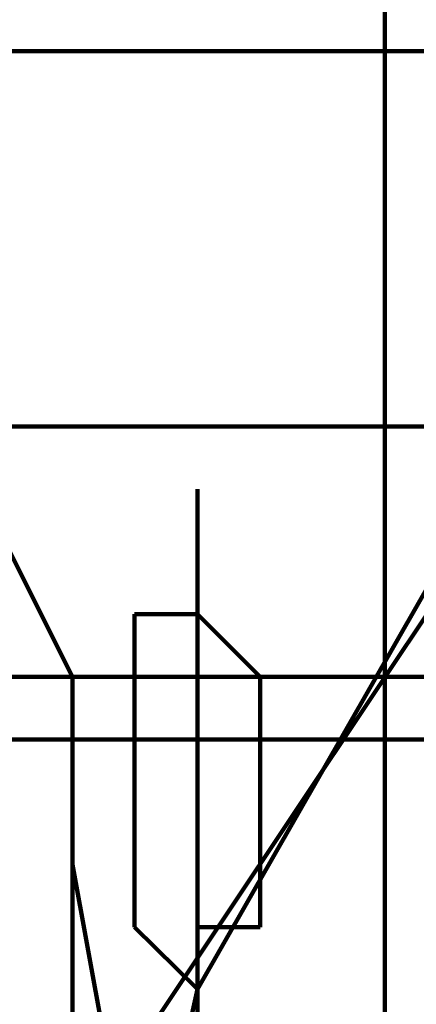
# Model space of a CAD drawing. Header units: inches. Extents: x -1901 to 7725, y 4299 to 7113.
# Tile 128 of 180: x 2508.89 to 2511.57, y 6207.64 to 6214.29. Entities that reach past the tile are written whole.
import ezdxf

# ---------------------------------------------------------------- set-up
doc = ezdxf.new("R2010")
doc.units = ezdxf.units.IN
doc.header["$MEASUREMENT"] = 0
doc.layers.add('at_Entity', color=7, linetype='Continuous')

msp = doc.modelspace()

# ---------------------------------------------------------------- linework, layer by layer
at = {"layer": 'at_Entity', "color": 7, "lineweight": 211}
for p, q in [((2511.3593, 6187.4628), (2511.3593, 6222.0973)), ((2489.3966, 6214.0732), (2528.255, 6214.0732)), ((2511.3593, 6214.0732), (2511.3593, 6206.4683)), ((2512.2068, 6211.5398), (2507.9829, 6211.5398)), ((2512.2068, 6211.5398), (2507.9829, 6211.5398)), ((2512.2068, 6211.116), (2509.6688, 6207.3158)), ((2510.0926, 6207.3158), (2510.0926, 6211.116)), ((2509.2496, 6209.8493), (2508.8258, 6210.6922)), ((2509.2496, 6209.8493), (2508.8258, 6210.6922)), ((2511.783, 6210.6922), (2510.0926, 6207.7396)), ((2510.0926, 6210.273), (2509.6688, 6210.273)), ((2509.6688, 6210.273), (2509.6688, 6208.1588)), ((2510.0926, 6210.273), (2509.6688, 6210.273)), ((2509.6688, 6210.273), (2509.6688, 6208.1588)), ((2510.5163, 6209.8493), (2510.0926, 6210.273)), ((2510.5163, 6209.8493), (2510.0926, 6210.273)), ((2575.9897, 6209.8493), (2288.7572, 6209.8493)), ((2509.2496, 6209.8493), (2509.2496, 6206.8921)), ((2510.5163, 6208.1588), (2510.5163, 6209.8493)), ((2510.5163, 6208.1588), (2510.5163, 6209.8493)), ((2288.7572, 6209.4255), (2575.9897, 6209.4255)), ((2510.0926, 6203.9348), (2509.2496, 6208.5825)), ((2509.6688, 6208.1588), (2510.0926, 6207.7396)), ((2509.6688, 6208.1588), (2510.0926, 6207.7396)), ((2510.0926, 6207.7396), (2510.0926, 6208.1588)), ((2510.0926, 6208.1588), (2510.5163, 6208.1588)), ((2510.0926, 6207.7396), (2510.0926, 6208.1588)), ((2510.0926, 6208.1588), (2510.5163, 6208.1588)), ((2510.0926, 6207.7396), (2509.2496, 6203.9348))]:
    msp.add_line(p, q, dxfattribs=at)

doc.saveas('drawing.dxf')
